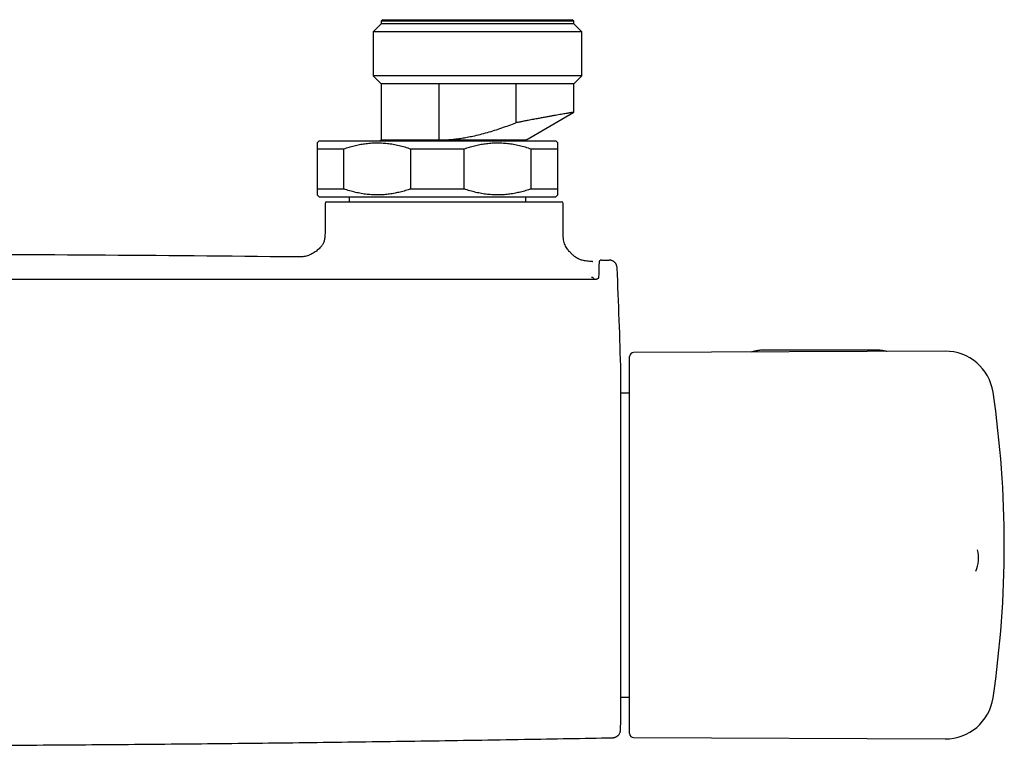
# Model space of a CAD drawing. Header units: millimetres. Extents: x 8 to 1577, y 12 to 2536.
# Tile 5 of 54: x 824 to 947, y 1189 to 1280. Entities that reach past the tile are written whole.
import ezdxf

# ---------------------------------------------------------------- set-up
doc = ezdxf.new("R2010")
doc.units = ezdxf.units.MM

msp = doc.modelspace()

# ---------------------------------------------------------------- linework, layer by layer
at = {"color": 7, "linetype": 'Continuous', "lineweight": 30}
for p, q in [((869.31, 1279.15), (868.31, 1278.15)), ((869.51, 1279.65), (869.31, 1279.45)), ((869.31, 1279.45), (869.31, 1279.15)), ((881.31, 1279.45), (869.31, 1279.45)), ((881.31, 1279.15), (869.31, 1279.15)), ((869.51, 1279.65), (881.31, 1279.65)), ((881.31, 1279.65), (893.11, 1279.65)), ((893.31, 1279.45), (881.31, 1279.45)), ((893.31, 1279.15), (881.31, 1279.15)), ((893.31, 1279.45), (893.11, 1279.65)), ((893.31, 1279.15), (893.31, 1279.45)), ((894.31, 1278.15), (893.31, 1279.15)), ((868.31, 1278.15), (868.31, 1272.65)), ((881.31, 1278.15), (868.31, 1278.15)), ((894.31, 1278.15), (881.31, 1278.15)), ((894.31, 1272.65), (894.31, 1278.15)), ((868.31, 1272.65), (869.31, 1271.65)), ((881.31, 1272.65), (868.31, 1272.65)), ((894.31, 1272.65), (881.31, 1272.65)), ((893.31, 1271.65), (894.31, 1272.65)), ((869.31, 1271.65), (869.31, 1264.65)), ((876.51, 1271.65), (869.31, 1271.65)), ((886.1, 1271.65), (876.51, 1271.65)), ((876.51, 1264.65), (876.51, 1271.65)), ((893.31, 1271.65), (886.1, 1271.65)), ((886.1, 1271.65), (886.1, 1266.8)), ((893.31, 1268.11), (893.31, 1271.65)), ((887.31, 1264.65), (893.31, 1268.11)), ((861.56, 1264.55), (861.31, 1264.3)), ((861.56, 1264.55), (891.06, 1264.55)), ((869.31, 1264.65), (869.13, 1264.55)), ((876.51, 1264.65), (869.31, 1264.65)), ((876.51, 1264.65), (876.51, 1264.65)), ((887.31, 1264.65), (876.51, 1264.65)), ((887.31, 1264.55), (887.31, 1264.65)), ((891.31, 1264.3), (891.06, 1264.55)), ((861.31, 1263.55), (864.65, 1263.55)), ((861.31, 1263.55), (861.31, 1258.55)), ((864.65, 1258.55), (864.65, 1263.55)), ((872.97, 1263.55), (879.65, 1263.55)), ((872.97, 1263.55), (872.97, 1258.55)), ((879.65, 1258.55), (879.65, 1263.55)), ((887.97, 1263.55), (891.31, 1263.55)), ((887.97, 1263.55), (887.97, 1258.55)), ((891.31, 1258.55), (891.31, 1263.55)), ((861.31, 1258.55), (864.65, 1258.55)), ((872.97, 1258.55), (879.65, 1258.55)), ((887.97, 1258.55), (891.31, 1258.55)), ((861.31, 1257.8), (861.56, 1257.55)), ((861.56, 1257.55), (891.06, 1257.55)), ((862.3, 1256.75), (862.3, 1253.15)), ((862.5, 1256.95), (891.79, 1256.95)), ((865.31, 1257.55), (865.31, 1256.95)), ((887.31, 1256.95), (887.31, 1257.55)), ((891.06, 1257.55), (891.31, 1257.8)), ((891.99, 1253.15), (891.99, 1256.75)), ((895.62, 1249.52), (895.62, 1249.52)), ((895.63, 1249.52), (895.67, 1249.51)), ((896.81, 1249.69), (896.81, 1249.69)), ((895.8, 1247.36), (895.8, 1247.24)), ((939.6, 1238.32), (900.76, 1238.15)), ((930.91, 1238.46), (917.11, 1238.46)), ((900.26, 1212.55), (900.26, 1237.65)), ((899.17, 1192.64), (899.17, 1235.66)), ((900.26, 1233.1), (899.17, 1233.1)), ((900.26, 1190.65), (900.26, 1212.55)), ((943.63, 1213.53), (943.63, 1213.54)), ((899.17, 1195.2), (900.26, 1195.2)), ((900.76, 1190.15), (939.6, 1189.98))]:
    msp.add_line(p, q, dxfattribs=at)
at = {"color": 7, "linetype": 'Continuous', "lineweight": 30, "flags": 128}
msp.add_lwpolyline([(896.82, 1249.69), (896.94, 1249.69), (897.05, 1249.69), (897.16, 1249.69), (897.28, 1249.68), (897.39, 1249.68), (897.5, 1249.68), (897.62, 1249.68), (897.73, 1249.68)], dxfattribs=at)
at = {"color": 7, "linetype": 'Continuous', "lineweight": 30}
for centre, radius, start, end in [((862.5, 1256.75), 0.2, 90, 180), ((891.79, 1256.75), 0.2, 0, 90), ((802.1, -3749.82), 5000.21, 89.35207, 89.93125), ((99.46, 1214.15), 800, 1.54039, 2.47664), ((939.62, 1232.32), 6, 8.4268, 90.25), ((900.76, 1237.65), 0.5, 90.25, 180), ((816.96, 1214.15), 130, 351.5732, 8.4268), ((939.76, 1212.52), 4, 336.1073, 14.8173), ((939.62, 1195.98), 6, 269.75, 351.5732), ((99.46, 1214.15), 800, 358.35228, 358.45961), ((900.76, 1190.65), 0.5, 180, 269.75)]:
    msp.add_arc(centre, radius, start, end, dxfattribs=at)
for points, knots in [([(893.3, 1268.11), (893.3, 1268.11), (893.31, 1268.11), (893.28, 1268.11), (893.22, 1268.1), (893.11, 1268.08), (892.97, 1268.06), (892.79, 1268.03), (892.59, 1267.99), (892.34, 1267.95), (892.06, 1267.9), (891.75, 1267.85), (891.4, 1267.79), (891.03, 1267.72), (890.63, 1267.65), (890.2, 1267.57), (889.74, 1267.49), (889.25, 1267.4), (888.71, 1267.3), (888.12, 1267.19), (887.55, 1267.08), (887.03, 1266.98), (886.57, 1266.89), (886.26, 1266.83), (886.1, 1266.8)], [0, 0, 0, 0, 0.014137, 0.061098, 0.109431, 0.157802, 0.206135, 0.252991, 0.299884, 0.346741, 0.394946, 0.443189, 0.491394, 0.538499, 0.58564, 0.632745, 0.681187, 0.729668, 0.77811, 0.833129, 0.888148, 0.925426, 0.962722, 1, 1, 1, 1]), ([(876.51, 1264.65), (876.75, 1264.66), (877.21, 1264.67), (877.92, 1264.71), (878.62, 1264.78), (879.32, 1264.88), (880.03, 1265), (880.8, 1265.15), (881.64, 1265.35), (882.54, 1265.59), (883.44, 1265.86), (884.33, 1266.16), (885.22, 1266.47), (885.81, 1266.69), (886.1, 1266.8)], [0, 0, 0, 0, 0.071237, 0.142499, 0.213739, 0.285737, 0.357755, 0.429759, 0.524474, 0.619218, 0.713946, 0.809291, 0.904649, 1, 1, 1, 1]), ([(861.31, 1264.3), (861.31, 1264.3), (861.31, 1264.3), (861.31, 1264.27), (861.31, 1264.23), (861.31, 1264.18), (861.31, 1264.11), (861.31, 1264.02), (861.31, 1263.93), (861.31, 1263.81), (861.31, 1263.69), (861.31, 1263.6), (861.31, 1263.55)], [0, 0, 0, 0, 0.082713, 0.201618, 0.300535, 0.399453, 0.498746, 0.59804, 0.698378, 0.798718, 0.899358, 1, 1, 1, 1]), ([(864.65, 1263.55), (864.86, 1263.62), (865.29, 1263.77), (865.94, 1263.94), (866.6, 1264.09), (867.27, 1264.2), (867.95, 1264.27), (868.64, 1264.31), (869.35, 1264.29), (870.08, 1264.24), (870.8, 1264.13), (871.53, 1263.98), (872.25, 1263.79), (872.73, 1263.63), (872.97, 1263.55)], [0, 0, 0, 0, 0.079, 0.158031, 0.23702, 0.317559, 0.398147, 0.47868, 0.564443, 0.650273, 0.736043, 0.824003, 0.912023, 1, 1, 1, 1]), ([(876.51, 1264.65), (876.38, 1264.62), (876.24, 1264.58), (876.1, 1264.55), (876.09, 1264.55)], [0, 0, 0, 0, 0.933734, 1, 1, 1, 1]), ([(879.65, 1263.55), (879.86, 1263.62), (880.29, 1263.77), (880.94, 1263.94), (881.6, 1264.09), (882.27, 1264.2), (882.95, 1264.27), (883.64, 1264.31), (884.35, 1264.29), (885.08, 1264.24), (885.8, 1264.13), (886.53, 1263.98), (887.25, 1263.79), (887.73, 1263.63), (887.97, 1263.55)], [0, 0, 0, 0, 0.0789998, 0.1580312, 0.2370198, 0.3175593, 0.3981474, 0.4786801, 0.5644429, 0.6502733, 0.7360428, 0.8240026, 0.9120232, 1, 1, 1, 1]), ([(891.31, 1263.55), (891.31, 1263.6), (891.31, 1263.69), (891.31, 1263.81), (891.31, 1263.92), (891.31, 1264.02), (891.31, 1264.1), (891.31, 1264.17), (891.31, 1264.23), (891.31, 1264.27), (891.31, 1264.3), (891.31, 1264.3), (891.31, 1264.3)], [0, 0, 0, 0, 0.099014, 0.198027, 0.297318, 0.396607, 0.496861, 0.597113, 0.697747, 0.798381, 0.914062, 1, 1, 1, 1]), ([(861.31, 1258.55), (861.31, 1258.5), (861.31, 1258.41), (861.31, 1258.29), (861.31, 1258.18), (861.31, 1258.08), (861.31, 1258), (861.31, 1257.92), (861.31, 1257.87), (861.31, 1257.83), (861.31, 1257.8), (861.31, 1257.8), (861.31, 1257.8)], [0, 0, 0, 0, 0.099014, 0.198027, 0.297318, 0.396607, 0.496861, 0.597113, 0.697747, 0.798381, 0.914062, 1, 1, 1, 1]), ([(872.97, 1258.55), (872.75, 1258.48), (872.32, 1258.33), (871.68, 1258.16), (871.02, 1258.01), (870.35, 1257.9), (869.67, 1257.83), (868.97, 1257.79), (868.26, 1257.81), (867.54, 1257.86), (866.81, 1257.97), (866.09, 1258.12), (865.36, 1258.31), (864.89, 1258.47), (864.65, 1258.55)], [0, 0, 0, 0, 0.079, 0.158031, 0.23702, 0.317559, 0.398147, 0.47868, 0.564443, 0.650273, 0.736043, 0.824003, 0.912023, 1, 1, 1, 1]), ([(887.97, 1258.55), (887.75, 1258.48), (887.32, 1258.33), (886.68, 1258.16), (886.02, 1258.01), (885.35, 1257.9), (884.67, 1257.83), (883.97, 1257.79), (883.26, 1257.81), (882.54, 1257.86), (881.81, 1257.97), (881.09, 1258.12), (880.36, 1258.31), (879.89, 1258.47), (879.65, 1258.55)], [0, 0, 0, 0, 0.079, 0.158031, 0.23702, 0.317559, 0.398147, 0.47868, 0.564443, 0.650273, 0.736043, 0.824003, 0.912023, 1, 1, 1, 1]), ([(891.31, 1257.8), (891.31, 1257.8), (891.31, 1257.8), (891.31, 1257.83), (891.31, 1257.87), (891.31, 1257.92), (891.31, 1257.99), (891.31, 1258.08), (891.31, 1258.17), (891.31, 1258.29), (891.31, 1258.41), (891.31, 1258.5), (891.31, 1258.55)], [0, 0, 0, 0, 0.082713, 0.201618, 0.300535, 0.399453, 0.498746, 0.59804, 0.698378, 0.798718, 0.899358, 1, 1, 1, 1]), ([(862.3, 1253.15), (862.3, 1253.05), (862.3, 1252.86), (862.29, 1252.58), (862.26, 1252.34), (862.21, 1252.12), (862.15, 1251.92), (862.07, 1251.74), (861.99, 1251.59), (861.91, 1251.48), (861.81, 1251.34), (861.66, 1251.18), (861.45, 1250.99), (861.22, 1250.8), (860.96, 1250.62), (860.68, 1250.46), (860.4, 1250.32), (860.11, 1250.22), (859.82, 1250.14), (859.53, 1250.1), (859.23, 1250.07), (858.95, 1250.07), (858.77, 1250.07), (858.69, 1250.07)], [0, 0, 0, 0, 0.054085, 0.103137, 0.147317, 0.186912, 0.222175, 0.260251, 0.291318, 0.314701, 0.335766, 0.381887, 0.432986, 0.488061, 0.545579, 0.603727, 0.660401, 0.715116, 0.769802, 0.825631, 0.883696, 0.945024, 1, 1, 1, 1]), ([(895.62, 1249.52), (895.51, 1249.52), (895.28, 1249.52), (894.95, 1249.54), (894.64, 1249.59), (894.38, 1249.65), (894.16, 1249.72), (893.98, 1249.8), (893.84, 1249.86), (893.73, 1249.93), (893.62, 1249.99), (893.51, 1250.06), (893.41, 1250.14), (893.31, 1250.22), (893.21, 1250.3), (893.11, 1250.38), (893, 1250.49), (892.87, 1250.62), (892.73, 1250.77), (892.58, 1250.95), (892.42, 1251.17), (892.28, 1251.43), (892.15, 1251.72), (892.06, 1252.04), (892.01, 1252.39), (891.99, 1252.76), (891.99, 1253.02), (891.99, 1253.15)], [0, 0, 0, 0, 0.058261, 0.118067, 0.171143, 0.21776, 0.257871, 0.291062, 0.316652, 0.337546, 0.358907, 0.380769, 0.403027, 0.425565, 0.445022, 0.466486, 0.493065, 0.524689, 0.561025, 0.601428, 0.644842, 0.697592, 0.752122, 0.808833, 0.868509, 0.932014, 1, 1, 1, 1]), ([(896.78, 1249.69), (896.78, 1249.69), (896.77, 1249.69), (896.75, 1249.69), (896.73, 1249.68), (896.71, 1249.68), (896.69, 1249.67), (896.68, 1249.67), (896.66, 1249.66), (896.65, 1249.66), (896.64, 1249.65), (896.63, 1249.65), (896.62, 1249.64), (896.62, 1249.64), (896.61, 1249.63), (896.6, 1249.63), (896.59, 1249.62), (896.58, 1249.61), (896.57, 1249.61), (896.56, 1249.6), (896.56, 1249.6), (896.55, 1249.59), (896.54, 1249.58), (896.53, 1249.58), (896.53, 1249.57), (896.52, 1249.56), (896.51, 1249.55), (896.5, 1249.54), (896.49, 1249.54), (896.49, 1249.53), (896.48, 1249.51), (896.47, 1249.48), (896.46, 1249.42), (896.46, 1249.33), (896.45, 1249.22), (896.44, 1249.09), (896.44, 1248.95), (896.43, 1248.78), (896.42, 1248.59), (896.42, 1248.37), (896.41, 1248.12), (896.41, 1247.84), (896.4, 1247.63), (896.4, 1247.53)], [0, 0, 0, 0, 0.028756, 0.072894, 0.114664, 0.154066, 0.19046, 0.224569, 0.256393, 0.285933, 0.313664, 0.339028, 0.362189, 0.38387, 0.404157, 0.428614, 0.450685, 0.47037, 0.481653, 0.491969, 0.501317, 0.510029, 0.520433, 0.532979, 0.54677, 0.562462, 0.580063, 0.599633, 0.621183, 0.643397, 0.66734, 0.692989, 0.720347, 0.749407, 0.780155, 0.804325, 0.829445, 0.855513, 0.882527, 0.910485, 0.939383, 0.96922, 1, 1, 1, 1]), ([(898.71, 1248.72), (898.7, 1248.77), (898.69, 1248.88), (898.65, 1249.01), (898.61, 1249.12), (898.56, 1249.21), (898.5, 1249.29), (898.44, 1249.36), (898.37, 1249.43), (898.29, 1249.49), (898.19, 1249.55), (898.09, 1249.6), (897.97, 1249.64), (897.85, 1249.67), (897.77, 1249.67), (897.73, 1249.68)], [0, 0, 0, 0, 0.104023, 0.206955, 0.274143, 0.339643, 0.409982, 0.469018, 0.533245, 0.602357, 0.675901, 0.753262, 0.833675, 0.916248, 1, 1, 1, 1]), ([(898.71, 1248.72), (898.71, 1248.72), (898.71, 1248.72), (898.71, 1248.72), (898.71, 1248.72), (898.71, 1248.72)], [0, 0, 0, 0, 0.499464, 0.996092, 1, 1, 1, 1]), ([(895.9, 1247.24), (895.67, 1247.24), (895.23, 1247.24), (894.59, 1247.24), (893.98, 1247.24), (893.41, 1247.24), (892.89, 1247.24), (892.4, 1247.24), (891.96, 1247.24), (891.55, 1247.24), (891.18, 1247.24), (890.85, 1247.24), (890.53, 1247.24), (890.23, 1247.25), (889.93, 1247.25), (889.63, 1247.25), (889.32, 1247.25), (888.68, 1247.25), (887.7, 1247.25), (886.38, 1247.25), (883.14, 1247.25), (876.13, 1247.26), (865.79, 1247.26), (854.06, 1247.26), (842.06, 1247.27), (829.34, 1247.27), (817.78, 1247.27), (810.7, 1247.27), (808.1, 1247.27)], [0, 0, 0, 0, 0.007787, 0.015131, 0.022032, 0.02849, 0.034505, 0.039982, 0.045031, 0.049652, 0.053847, 0.057686, 0.061142, 0.064564, 0.068009, 0.071478, 0.074969, 0.078483, 0.093372, 0.10842, 0.123468, 0.204085, 0.348042, 0.476576, 0.60511, 0.758127, 0.911144, 1, 1, 1, 1]), ([(895.8, 1247.36), (895.79, 1247.37), (895.79, 1247.41), (895.74, 1247.45), (895.69, 1247.48), (895.64, 1247.5), (895.57, 1247.51), (895.53, 1247.51), (895.5, 1247.51)], [0, 0, 0, 0, 0.219303, 0.449549, 0.575076, 0.70826, 0.848831, 1, 1, 1, 1]), ([(895.8, 1247.36), (895.79, 1247.34), (895.78, 1247.31), (895.73, 1247.27), (895.69, 1247.25), (895.66, 1247.24), (895.65, 1247.24)], [0, 0, 0, 0, 0.387223, 0.668566, 0.887289, 1, 1, 1, 1]), ([(896.4, 1247.53), (896.4, 1247.52), (896.4, 1247.5), (896.39, 1247.46), (896.37, 1247.42), (896.34, 1247.39), (896.32, 1247.37), (896.29, 1247.35), (896.25, 1247.33), (896.19, 1247.3), (896.13, 1247.27), (896.06, 1247.26), (895.99, 1247.24), (895.93, 1247.24), (895.9, 1247.24)], [0, 0, 0, 0, 0.095225, 0.178912, 0.314905, 0.383228, 0.433299, 0.46887, 0.544828, 0.657023, 0.727362, 0.807573, 0.898158, 1, 1, 1, 1]), ([(917.11, 1238.46), (917.08, 1238.46), (916.97, 1238.46), (916.79, 1238.45), (916.57, 1238.44), (916.36, 1238.41), (916.15, 1238.38), (915.94, 1238.34), (915.74, 1238.3), (915.58, 1238.26), (915.48, 1238.23), (915.45, 1238.22)], [0, 0, 0, 0, 0.067177, 0.192334, 0.317528, 0.442767, 0.568067, 0.693447, 0.818919, 0.944497, 1, 1, 1, 1]), ([(932.31, 1238.29), (932.3, 1238.29), (932.23, 1238.31), (932.08, 1238.34), (931.88, 1238.38), (931.67, 1238.41), (931.46, 1238.44), (931.24, 1238.45), (931.06, 1238.46), (930.95, 1238.46), (930.91, 1238.46)], [0, 0, 0, 0, 0.020242, 0.170289, 0.320252, 0.470139, 0.619964, 0.769745, 0.919499, 1, 1, 1, 1]), ([(898.15, 1190.13), (898.18, 1190.14), (898.26, 1190.14), (898.37, 1190.16), (898.47, 1190.19), (898.56, 1190.23), (898.64, 1190.27), (898.71, 1190.32), (898.78, 1190.37), (898.85, 1190.44), (898.92, 1190.52), (898.99, 1190.62), (899.05, 1190.73), (899.09, 1190.85), (899.12, 1190.97), (899.12, 1191.06), (899.13, 1191.1)], [0, 0, 0, 0, 0.0768271, 0.1492232, 0.2161275, 0.2766794, 0.3464177, 0.4026926, 0.4501181, 0.5098371, 0.5839378, 0.6717447, 0.7458441, 0.8260509, 0.9112276, 1, 1, 1, 1]), ([(818.65, 1189.19), (821.23, 1189.2), (827.87, 1189.23), (838.55, 1189.31), (850.7, 1189.43), (862.85, 1189.57), (875, 1189.74), (886.77, 1189.93), (894.48, 1190.07), (898.15, 1190.13)], [0, 0, 0, 0, 0.0975201, 0.2503531, 0.4031874, 0.5560231, 0.7088601, 0.8616981, 1, 1, 1, 1])]:
    msp.add_open_spline(points, degree=3, knots=knots, dxfattribs=at)

doc.saveas('drawing.dxf')
